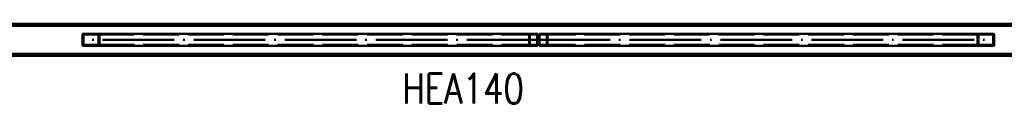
# Paper-space layout 'Layout1' of a CAD drawing. Extents: x -2 to 1243, y -36 to 596.
# Tile 33 of 132: x 310.34 to 392.82, y 253.58 to 260.28. Entities that reach past the tile are written whole.
import ezdxf

# ---------------------------------------------------------------- set-up
doc = ezdxf.new("R2010")
doc.units = 0
doc.linetypes.add('ACAD_ISO02W100', pattern=[15, 12, -3])
doc.linetypes.add('ACAD_ISO04W100', pattern=[30.5, 24, -3, 0.5, -3])
doc.layers.add('SS_2.ET-HALA_TaO-VESTAVBA_A1÷B2-VAZBA2', color=51, linetype='CONTINUOUS', lineweight=50)
doc.layers.add('SS_POPIS_PROFILU', color=13, linetype='CONTINUOUS', lineweight=25)
doc.styles.add('romans.shx', font='romans.shx', dxfattribs={"height": 5})

psp = doc.layouts.get("Layout1")

# ---------------------------------------------------------------- linework, layer by layer
at = {"layer": 'SS_2.ET-HALA_TaO-VESTAVBA_A1÷B2-VAZBA2', "color": 7, "linetype": 'ACAD_ISO04W100', "ltscale": 0.25}
for p, q in [((399.6423, 260.282), (307.9423, 260.282)), ((353.7923, 258.962), (316.3149, 258.962)), ((353.7923, 258.962), (391.2697, 258.962))]:
    psp.add_line(p, q, dxfattribs=at)
at = {"layer": 'SS_2.ET-HALA_TaO-VESTAVBA_A1÷B2-VAZBA2', "color": 1, "linetype": 'Continuous', "ltscale": 0.25}
for p, q in [((398.4423, 260.282), (309.1423, 260.282)), ((398.4423, 260.112), (309.1423, 260.112)), ((315.6089, 259.462), (317.0208, 259.462)), ((315.6089, 259.462), (315.6089, 258.462)), ((315.6936, 259.402), (316.9361, 259.402)), ((315.6936, 259.402), (315.6936, 258.522)), ((316.9361, 259.402), (316.9361, 258.522)), ((317.0208, 259.462), (353.7397, 259.462)), ((317.0208, 259.462), (317.0208, 258.462)), ((353.7397, 258.462), (353.7397, 259.462)), ((353.8448, 259.462), (390.5637, 259.462)), ((353.8448, 259.462), (353.8448, 258.462)), ((390.5637, 259.462), (391.9756, 259.462)), ((390.5637, 258.462), (390.5637, 259.462)), ((390.6484, 259.402), (391.8909, 259.402)), ((390.6484, 258.522), (390.6484, 259.402)), ((391.8909, 258.522), (391.8909, 259.402)), ((391.9756, 258.462), (391.9756, 259.462)), ((315.6089, 258.462), (317.0208, 258.462)), ((316.9361, 258.522), (315.6936, 258.522)), ((317.0208, 258.462), (353.7397, 258.462)), ((353.8448, 258.462), (390.5637, 258.462)), ((390.5637, 258.462), (391.9756, 258.462)), ((391.8909, 258.522), (390.6484, 258.522)), ((399.5803, 257.792), (308.0043, 257.792)), ((308.0043, 257.622), (399.5803, 257.622))]:
    psp.add_line(p, q, dxfattribs=at)
at = {"layer": 'SS_2.ET-HALA_TaO-VESTAVBA_A1÷B2-VAZBA2', "color": 3, "linetype": 'ACAD_ISO02W100', "ltscale": 0.25}
for p, q in [((316.9361, 259.402), (353.6973, 259.402)), ((353.0315, 258.462), (353.0315, 259.462)), ((353.074, 258.522), (353.074, 259.402)), ((353.6973, 258.522), (353.6973, 259.402)), ((353.8873, 259.402), (390.6484, 259.402)), ((353.8873, 259.402), (353.8873, 258.522)), ((354.5106, 259.402), (354.5106, 258.522)), ((354.5531, 259.462), (354.5531, 258.462)), ((353.6973, 258.522), (316.9361, 258.522)), ((390.6484, 258.522), (353.8873, 258.522))]:
    psp.add_line(p, q, dxfattribs=at)

# ---------------------------------------------------------------- texts
at = {"layer": 'SS_POPIS_PROFILU', "color": 13, "style": 'romans.shx', "width": 0.8}
psp.add_text('HEA140', height=2.5, dxfattribs=at).set_placement((342.388, 253.6197))

doc.saveas('drawing.dxf')
